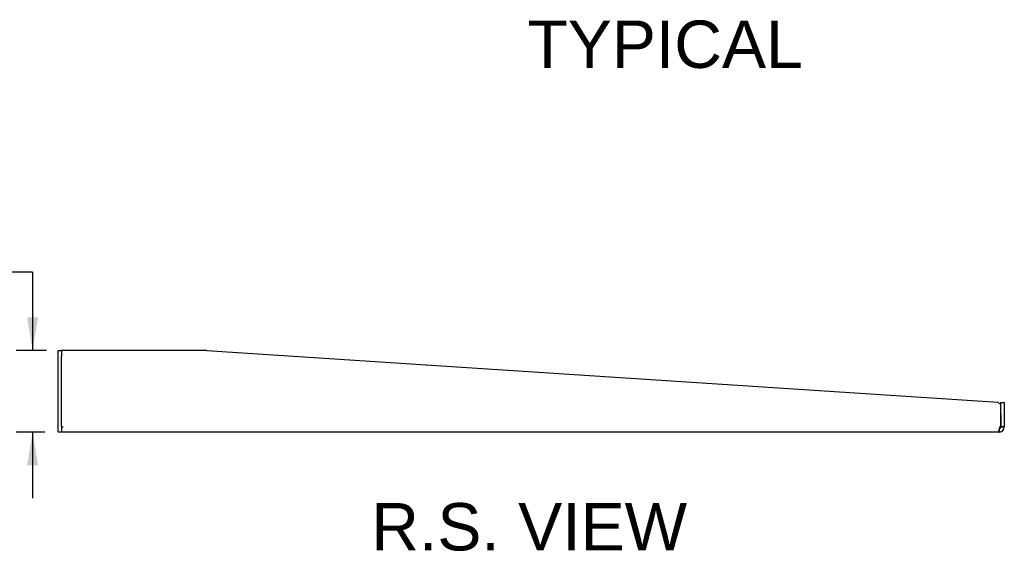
# Model space of a CAD drawing. Header units: inches. Extents: x 0 to 81.1, y 0 to 59.8.
# Tile 3 of 18: x 38.4 to 59.2, y 11.6 to 22.8. Entities that reach past the tile are written whole.
import ezdxf
from ezdxf.enums import TextEntityAlignment as Align

# ---------------------------------------------------------------- set-up
doc = ezdxf.new("R2010")
doc.units = ezdxf.units.IN
doc.header["$MEASUREMENT"] = 0
doc.layers.add('COM56026-2', color=7, linetype='Continuous')
doc.layers.add('Default', color=7, linetype='Continuous')
doc.styles.add('SEACAD_Arial', font='arial.ttf')
doc.dimstyles.new('WEB', dxfattribs={"dimtxt": 0.7, "dimasz": 0.7, "dimexe": 0.35, "dimexo": 0.35, "dimgap": 0.35, "dimtad": 0, "dimtih": 1, "dimtoh": 1, "dimzin": 4, "dimdsep": 46, "dimtxsty": 'SEACAD_Arial', "dimblk1": '_SE_FILLED', "dimblk2": '_SE_FILLED', "dimsah": 1, "dimcen": 0.35, "dimadec": 0, "dimazin": 0, "dimtfac": 1, "dimtdec": 0, "dimtofl": 0, "dimtmove": 0, "dimatfit": 3, "dimfxl": 1, "dimtolj": 1, "dimtzin": 4, "dimarcsym": 0})

# ---------------------------------------------------------------- blocks, each defined once
blk = doc.blocks.new('SE4')
at = {"layer": 'COM56026-2', "color": 7, "linetype": 'Continuous'}
for p, q in [((39.192, 15.714), (39.192, 15.839)), ((39.192, 15.839), (39.264, 15.839)), ((39.264, 15.839), (39.264, 15.714)), ((39.3, 15.839), (39.264, 15.839)), ((42.339, 15.839), (39.3, 15.839)), ((42.339, 15.839), (59.058, 14.754)), ((39.192, 14.246), (39.192, 15.714)), ((39.264, 14.246), (39.264, 15.714)), ((59.12, 14.693), (59.058, 14.754)), ((59.12, 14.496), (59.12, 14.746)), ((59.12, 14.746), (59.192, 14.746)), ((59.12, 14.237), (59.12, 14.693)), ((59.192, 14.746), (59.192, 14.496)), ((59.12, 14.496), (59.12, 14.237)), ((59.192, 14.496), (59.192, 14.237)), ((39.192, 14.121), (39.192, 14.246)), ((39.264, 14.246), (39.264, 14.121)), ((39.264, 14.229), (39.3, 14.229)), ((39.264, 14.229), (39.3, 14.229)), ((39.3, 14.229), (39.3, 14.229)), ((59.12, 14.229), (59.12, 14.237)), ((59.12, 14.237), (59.192, 14.237)), ((59.12, 14.229), (59.142, 14.229)), ((59.142, 14.229), (59.192, 14.229)), ((59.192, 14.229), (59.192, 14.237)), ((39.264, 14.121), (39.192, 14.121)), ((59.084, 14.121), (39.264, 14.121))]:
    blk.add_line(p, q, dxfattribs=at)
for centre, radius, start, end in [((59.084, 14.229), 0.036, 278.1372, 360), ((57.665, 14.086), 1.428, 1.4176, 4.31), ((57.662, 14.086), 1.432, 1.4145, 4.3006), ((59.084, 14.229), 0.108, 274.6194, 0), ((59.13, 14.183), 0.055, 100.0407, 124.1612), ((59.084, 14.229), 0.108, 270, 274.6194), ((59.084, 14.228), 0.108, 270, 274.6295)]:
    blk.add_arc(centre, radius, start, end, dxfattribs=at)
blk.add_open_spline([(59.099, 14.229), (59.09, 14.218), (59.084, 14.204), (59.077, 14.179), (59.075, 14.167), (59.074, 14.146), (59.075, 14.137), (59.081, 14.125), (59.085, 14.122), (59.093, 14.121)], degree=3, knots=[0, 0, 0, 0, 0.25, 0.25, 0.5, 0.5, 0.75, 0.75, 1, 1, 1, 1], dxfattribs=at)
blk.add_open_spline([(59.081, 14.195), (59.084, 14.194), (59.086, 14.193), (59.089, 14.193)], degree=3, dxfattribs=at)
blk = doc.blocks.new('DMBLK131')
at = {"layer": 'Default', "linetype": 'Continuous', "transparency": 16777216}
for points in [[(38.537, 16.539), (38.653, 15.839), (38.77, 16.539)], [(38.537, 13.421), (38.77, 13.421), (38.653, 14.121)]]:
    blk.add_hatch(color=7, dxfattribs=at).paths.add_polyline_path(points)
at = {"layer": 'Default', "color": 7, "linetype": 'Continuous', "transparency": 16777216}
for p, q in [((38.653, 17.495), (36.553, 17.495)), ((38.653, 17.495), (38.653, 15.839)), ((38.95, 15.839), (38.303, 15.839)), ((38.914, 14.121), (38.303, 14.121)), ((38.653, 14.121), (38.653, 12.721))]:
    blk.add_line(p, q, dxfattribs=at)
at = {"layer": 'Default', "color": 7, "linetype": 'Continuous', "transparency": 16777216, "style": 'SEACAD_Arial'}
for s, p in [('1.72 in', (32.641, 18.265)), ('[', (32.017, 17.425)), ('44 mm', (32.641, 17.425)), (']', (36.034, 17.425))]:
    blk.add_text(s, height=0.7, dxfattribs=at).set_placement(p, align=Align.TOP_LEFT)
blk = doc.blocks.new('_SE_FILLED')
at = {"color": 0}
blk.add_line((0, 0), (-1, 0), dxfattribs=at)
blk.add_solid([(0, 0), (-1, -0.1665), (-1, 0.1665), (0, 0)], dxfattribs=at)

msp = doc.modelspace()

# ---------------------------------------------------------------- block references
at = {"layer": 'Default'}
msp.add_blockref('SE4', (0, 0), dxfattribs=at)

# ---------------------------------------------------------------- texts
at = {"layer": 'Default', "color": 7, "linetype": 'Continuous', "style": 'SEACAD_Arial'}
for s, p in [('TYPICAL', (49.111, 22.808)), ('R.S. VIEW', (45.812, 12.621))]:
    msp.add_text(s, height=1, dxfattribs=at).set_placement(p, align=Align.TOP_LEFT)

# ---------------------------------------------------------------- dimensions: what is measured, and where the dimension line sits
at = {"layer": 'Default', "color": 7, "linetype": 'Continuous'}
dim = msp.add_linear_dim(base=(38.653, 14.121), p1=(42.339, 15.839), p2=(39.264, 14.121), angle=90, text='\\A1;<>', dimstyle='WEB', dxfattribs=at)
dim.commit()
dim.dimension.update_dxf_attribs({"geometry": 'DMBLK131', "text_midpoint": (36.553, 17.495), "dimtype": 160})

doc.saveas('drawing.dxf')
